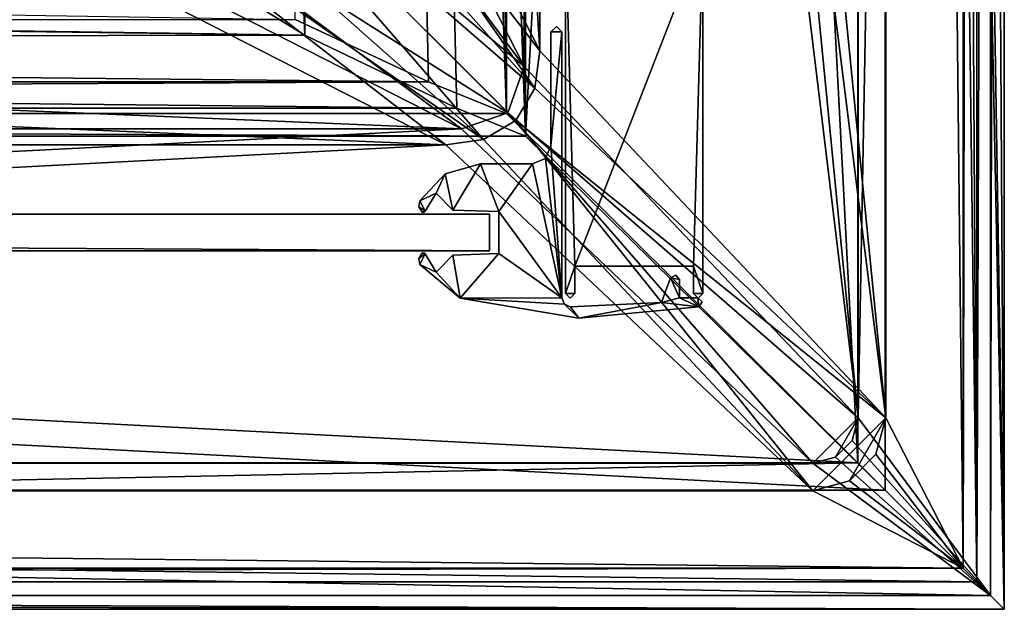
# Model space of a CAD drawing. Header units: metres. Extents: x 0 to 808, y -804 to 0.
# Tile 73 of 126: x 696 to 804, y -804 to -740. Entities that reach past the tile are written whole.
import ezdxf

# ---------------------------------------------------------------- set-up
doc = ezdxf.new("R2010")
doc.units = ezdxf.units.M

msp = doc.modelspace()

# ---------------------------------------------------------------- linework, layer by layer
at = {"layer": 'top01'}
for points in [[(54.761501, -764.853027, 164.559738), (54.761501, -760.853027, 164.559738), (747.761475, -764.853027, 164.559738)], [(54.761501, -760.853027, 164.559738), (747.761475, -760.853027, 164.559738), (747.761475, -764.853027, 164.559738)], [(747.761475, -760.853027, 2061.559814), (54.761501, -760.853027, 2061.559814), (747.761475, -764.853027, 2061.559814)], [(54.761501, -760.853027, 2061.559814), (54.761501, -764.853027, 2061.559814), (747.761475, -764.853027, 2061.559814)], [(747.761475, -760.853027, 2061.559814), (747.761475, -760.853027, 164.559738), (54.761501, -760.853027, 2061.559814)], [(747.761475, -760.853027, 164.559738), (54.761501, -760.853027, 164.559738), (54.761501, -760.853027, 2061.559814)], [(747.761475, -760.853027, 164.559738), (747.761475, -760.853027, 2061.559814), (747.761475, -764.853027, 164.559738)], [(747.761475, -760.853027, 2061.559814), (747.761475, -764.853027, 2061.559814), (747.761475, -764.853027, 164.559738)], [(54.761501, -764.853027, 2061.559814), (54.761501, -764.853027, 164.559738), (747.761475, -764.853027, 2061.559814)], [(54.761501, -764.853027, 164.559738), (747.761475, -764.853027, 164.559738), (747.761475, -764.853027, 2061.559814)]]:
    msp.add_3dface(points, dxfattribs=at)
at = {"layer": 'top0123'}
for points in [[(754.461487, -740.90564, 163.059692), (755.061401, -740.308044, 163.059738), (755.661499, -740.90564, 163.059692)], [(754.461487, -740.90564, 2063.059814), (755.061401, -740.308044, 2063.059814), (754.461487, -740.90564, 163.059692)], [(755.061401, -740.308044, 2063.059814), (755.061401, -740.308044, 163.059738), (754.461487, -740.90564, 163.059692)], [(755.661499, -740.90564, 2063.059814), (755.061401, -740.308044, 2063.059814), (754.461487, -740.90564, 2063.059814)], [(755.061401, -740.308044, 2063.059814), (755.661499, -740.90564, 2063.059814), (755.061401, -740.308044, 163.059738)], [(755.661499, -740.90564, 2063.059814), (755.661499, -740.90564, 163.059692), (755.061401, -740.308044, 163.059738)], [(754.461487, -740.90564, 163.059692), (755.661499, -740.90564, 163.059692), (754.461487, -753.353027, 163.059692)], [(755.661499, -740.90564, 163.059692), (755.661499, -769.976013, 163.059692), (754.461487, -753.353027, 163.059692)], [(754.461487, -753.353027, 2063.059814), (754.461487, -740.90564, 2063.059814), (754.461487, -753.353027, 163.059692)], [(754.461487, -740.90564, 2063.059814), (754.461487, -740.90564, 163.059692), (754.461487, -753.353027, 163.059692)], [(755.661499, -769.976013, 2063.059814), (755.661499, -740.90564, 2063.059814), (754.461487, -753.353027, 2063.059814)], [(754.461487, -753.353027, 2063.059814), (755.661499, -740.90564, 2063.059814), (754.461487, -740.90564, 2063.059814)], [(755.661499, -740.90564, 163.059692), (755.661499, -740.90564, 2063.059814), (755.661499, -769.976013, 163.059692)], [(755.661499, -740.90564, 2063.059814), (755.661499, -769.976013, 2063.059814), (755.661499, -769.976013, 163.059692)], [(754.461487, -753.353027, 163.059692), (755.661499, -769.976013, 163.059692), (753.873474, -754.764954, 163.059692)], [(753.873474, -754.764954, 2063.059814), (754.461487, -753.353027, 2063.059814), (753.873474, -754.764954, 163.059692)], [(754.461487, -753.353027, 2063.059814), (754.461487, -753.353027, 163.059692), (753.873474, -754.764954, 163.059692)], [(753.873474, -754.764954, 2063.059814), (755.661499, -769.976013, 2063.059814), (754.461487, -753.353027, 2063.059814)], [(742.895325, -756.436951, 163.059692), (746.771973, -755.353027, 163.059692), (743.756714, -760.385132, 163.059692)], [(742.895325, -756.436951, 2063.059814), (746.771973, -755.353027, 2063.059814), (742.895325, -756.436951, 163.059692)], [(746.771973, -755.353027, 2063.059814), (746.771973, -755.353027, 163.059692), (742.895325, -756.436951, 163.059692)], [(746.771973, -755.353027, 2063.059814), (742.895325, -756.436951, 2063.059814), (743.756714, -760.385132, 2063.059814)], [(743.756714, -760.385132, 163.059692), (746.771973, -755.353027, 163.059692), (748.761475, -760.559875, 163.059692)], [(746.771973, -755.353027, 2063.059814), (743.756714, -760.385132, 2063.059814), (748.761475, -760.559875, 2063.059814)], [(746.771973, -755.353027, 163.059692), (752.461487, -755.353027, 163.059692), (748.761475, -760.559875, 163.059692)], [(746.771973, -755.353027, 163.059692), (746.771973, -755.353027, 2063.059814), (752.461487, -755.353027, 163.059692)], [(746.771973, -755.353027, 2063.059814), (752.461487, -755.353027, 2063.059814), (752.461487, -755.353027, 163.059692)], [(752.461487, -755.353027, 2063.059814), (746.771973, -755.353027, 2063.059814), (748.761475, -760.559875, 2063.059814)], [(748.761475, -760.559875, 163.059692), (752.461487, -755.353027, 163.059692), (755.661499, -769.976013, 163.059692)], [(752.461487, -755.353027, 2063.059814), (748.761475, -760.559875, 2063.059814), (755.661499, -769.976013, 2063.059814)], [(755.661499, -769.976013, 163.059692), (752.461487, -755.353027, 163.059692), (753.873474, -754.764954, 163.059692)], [(752.461487, -755.353027, 2063.059814), (753.873474, -754.764954, 2063.059814), (752.461487, -755.353027, 163.059692)], [(753.873474, -754.764954, 2063.059814), (753.873474, -754.764954, 163.059692), (752.461487, -755.353027, 163.059692)], [(753.873474, -754.764954, 2063.059814), (752.461487, -755.353027, 2063.059814), (755.661499, -769.976013, 2063.059814)], [(740.13269, -759.364441, 163.059692), (742.895325, -756.436951, 163.059692), (741.9104, -758.538757, 163.059753)], [(740.13269, -759.364441, 2063.059814), (742.895325, -756.436951, 2063.059814), (740.13269, -759.364441, 163.059692)], [(742.895325, -756.436951, 2063.059814), (742.895325, -756.436951, 163.059692), (740.13269, -759.364441, 163.059692)], [(742.895325, -756.436951, 2063.059814), (740.13269, -759.364441, 2063.059814), (741.9104, -758.538757, 2063.059814)], [(741.9104, -758.538757, 163.059753), (742.895325, -756.436951, 163.059692), (743.756714, -760.385132, 163.059692)], [(742.895325, -756.436951, 2063.059814), (741.9104, -758.538757, 2063.059814), (743.756714, -760.385132, 2063.059814)], [(740.703308, -760.524658, 163.059692), (740.13269, -759.364441, 163.059692), (741.9104, -758.538757, 163.059753)], [(740.13269, -759.364441, 2063.059814), (740.703308, -760.524658, 2063.059814), (741.9104, -758.538757, 2063.059814)], [(741.9104, -758.538757, 2063.059814), (740.703308, -760.524658, 2063.059814), (741.9104, -758.538757, 163.059753)], [(740.703308, -760.524658, 2063.059814), (740.703308, -760.524658, 163.059692), (741.9104, -758.538757, 163.059753)], [(743.756714, -760.385132, 163.059692), (743.756714, -760.385132, 2063.059814), (741.9104, -758.538757, 163.059753)], [(743.756714, -760.385132, 2063.059814), (741.9104, -758.538757, 2063.059814), (741.9104, -758.538757, 163.059753)], [(740.039978, -760.032776, 163.059692), (740.13269, -759.364441, 163.059692), (740.703308, -760.524658, 163.059692)], [(740.039978, -760.032776, 2063.059814), (740.13269, -759.364441, 2063.059814), (740.039978, -760.032776, 163.059692)], [(740.13269, -759.364441, 2063.059814), (740.13269, -759.364441, 163.059692), (740.039978, -760.032776, 163.059692)], [(740.13269, -759.364441, 2063.059814), (740.039978, -760.032776, 2063.059814), (740.703308, -760.524658, 2063.059814)], [(740.391235, -760.608887, 163.059692), (740.039978, -760.032776, 163.059692), (740.703308, -760.524658, 163.059692)], [(740.391235, -760.608887, 2063.059814), (740.039978, -760.032776, 2063.059814), (740.391235, -760.608887, 163.059692)], [(740.039978, -760.032776, 2063.059814), (740.039978, -760.032776, 163.059692), (740.391235, -760.608887, 163.059692)], [(740.039978, -760.032776, 2063.059814), (740.391235, -760.608887, 2063.059814), (740.703308, -760.524658, 2063.059814)], [(740.703308, -760.524658, 163.059692), (740.568604, -760.645508, 163.059692), (740.391235, -760.608887, 163.059692)], [(740.703308, -760.524658, 2063.059814), (740.391235, -760.608887, 2063.059814), (740.568604, -760.645508, 2063.059814)], [(740.568604, -760.645508, 2063.059814), (740.391235, -760.608887, 2063.059814), (740.568604, -760.645508, 163.059692)], [(740.391235, -760.608887, 2063.059814), (740.391235, -760.608887, 163.059692), (740.568604, -760.645508, 163.059692)], [(740.703308, -760.524658, 2063.059814), (740.568604, -760.645508, 2063.059814), (740.703308, -760.524658, 163.059692)], [(740.568604, -760.645508, 2063.059814), (740.568604, -760.645508, 163.059692), (740.703308, -760.524658, 163.059692)], [(748.761475, -760.559875, 163.059692), (748.761475, -760.559875, 2063.059814), (743.756714, -760.385132, 163.059692)], [(748.761475, -760.559875, 2063.059814), (743.756714, -760.385132, 2063.059814), (743.756714, -760.385132, 163.059692)], [(755.661499, -769.976013, 163.059692), (748.761475, -765.146179, 163.059692), (748.761475, -760.559875, 163.059692)], [(748.761475, -765.146179, 2063.059814), (748.761475, -760.559875, 2063.059814), (748.761475, -765.146179, 163.059692)], [(748.761475, -760.559875, 2063.059814), (748.761475, -760.559875, 163.059692), (748.761475, -765.146179, 163.059692)], [(755.661499, -769.976013, 2063.059814), (748.761475, -760.559875, 2063.059814), (748.761475, -765.146179, 2063.059814)], [(740.039978, -765.673218, 163.059692), (740.391235, -765.097168, 163.059692), (740.703308, -765.181396, 163.059692)], [(740.039978, -765.673218, 2063.059814), (740.391235, -765.097168, 2063.059814), (740.039978, -765.673218, 163.059692)], [(740.391235, -765.097168, 2063.059814), (740.391235, -765.097168, 163.059692), (740.039978, -765.673218, 163.059692)], [(740.703308, -765.181396, 2063.059814), (740.391235, -765.097168, 2063.059814), (740.039978, -765.673218, 2063.059814)], [(740.039978, -765.673218, 163.059692), (740.703308, -765.181396, 163.059692), (740.13269, -766.341553, 163.059692)], [(740.13269, -766.341553, 2063.059814), (740.703308, -765.181396, 2063.059814), (740.039978, -765.673218, 2063.059814)], [(740.703308, -765.181396, 163.059692), (741.9104, -767.167297, 163.059692), (740.13269, -766.341553, 163.059692)], [(741.9104, -767.167297, 2063.059814), (740.703308, -765.181396, 2063.059814), (740.13269, -766.341553, 2063.059814)], [(740.391235, -765.097168, 163.059692), (740.568604, -765.060425, 163.059692), (740.703308, -765.181396, 163.059692)], [(740.391235, -765.097168, 2063.059814), (740.568604, -765.060425, 2063.059814), (740.391235, -765.097168, 163.059692)], [(740.568604, -765.060425, 2063.059814), (740.568604, -765.060425, 163.059692), (740.391235, -765.097168, 163.059692)], [(740.703308, -765.181396, 2063.059814), (740.568604, -765.060425, 2063.059814), (740.391235, -765.097168, 2063.059814)], [(740.568604, -765.060425, 2063.059814), (740.703308, -765.181396, 2063.059814), (740.568604, -765.060425, 163.059692)], [(740.703308, -765.181396, 2063.059814), (740.703308, -765.181396, 163.059692), (740.568604, -765.060425, 163.059692)], [(740.703308, -765.181396, 2063.059814), (741.9104, -767.167297, 2063.059814), (740.703308, -765.181396, 163.059692)], [(741.9104, -767.167297, 2063.059814), (741.9104, -767.167297, 163.059692), (740.703308, -765.181396, 163.059692)], [(741.9104, -767.167297, 163.059692), (743.756714, -765.320923, 163.059692), (744.555969, -770.018188, 163.059692)], [(741.9104, -767.167297, 163.059692), (741.9104, -767.167297, 2063.059814), (743.756714, -765.320923, 163.059692)], [(741.9104, -767.167297, 2063.059814), (743.756714, -765.320923, 2063.059814), (743.756714, -765.320923, 163.059692)], [(744.555969, -770.018188, 2063.059814), (743.756714, -765.320923, 2063.059814), (741.9104, -767.167297, 2063.059814)], [(744.555969, -770.018188, 163.059692), (743.756714, -765.320923, 163.059692), (748.761475, -765.146179, 163.059692)], [(743.756714, -765.320923, 163.059692), (743.756714, -765.320923, 2063.059814), (748.761475, -765.146179, 163.059692)], [(743.756714, -765.320923, 2063.059814), (748.761475, -765.146179, 2063.059814), (748.761475, -765.146179, 163.059692)], [(748.761475, -765.146179, 2063.059814), (743.756714, -765.320923, 2063.059814), (744.555969, -770.018188, 2063.059814)], [(744.555969, -770.018188, 163.059692), (748.761475, -765.146179, 163.059692), (755.661499, -769.976013, 163.059692)], [(755.661499, -769.976013, 2063.059814), (748.761475, -765.146179, 2063.059814), (744.555969, -770.018188, 2063.059814)], [(740.13269, -766.341553, 2063.059814), (740.039978, -765.673218, 2063.059814), (740.13269, -766.341553, 163.059692)], [(740.039978, -765.673218, 2063.059814), (740.039978, -765.673218, 163.059692), (740.13269, -766.341553, 163.059692)], [(740.13269, -766.341553, 163.059692), (741.9104, -767.167297, 163.059692), (744.555969, -770.018188, 163.059692)], [(744.555969, -770.018188, 2063.059814), (740.13269, -766.341553, 2063.059814), (744.555969, -770.018188, 163.059692)], [(740.13269, -766.341553, 2063.059814), (740.13269, -766.341553, 163.059692), (744.555969, -770.018188, 163.059692)], [(744.555969, -770.018188, 2063.059814), (741.9104, -767.167297, 2063.059814), (740.13269, -766.341553, 2063.059814)], [(767.548096, -767.811523, 163.059692), (768.104553, -767.491394, 163.059692), (768.517944, -767.982483, 163.059692)], [(767.548096, -767.811523, 2063.059814), (768.104553, -767.491394, 2063.059814), (767.548096, -767.811523, 163.059692)], [(768.104553, -767.491394, 2063.059814), (768.104553, -767.491394, 163.059692), (767.548096, -767.811523, 163.059692)], [(767.548096, -767.811523, 2063.059814), (768.517944, -767.982483, 2063.059814), (768.104553, -767.491394, 2063.059814)], [(768.104553, -767.491394, 2063.059814), (768.517944, -767.982483, 2063.059814), (768.104553, -767.491394, 163.059692)], [(768.517944, -767.982483, 2063.059814), (768.517944, -767.982483, 163.059692), (768.104553, -767.491394, 163.059692)], [(766.565674, -770.510925, 163.059692), (767.548096, -767.811523, 163.059692), (768.517944, -769.982483, 163.059692)], [(766.565674, -770.510925, 163.059692), (766.565674, -770.510925, 2063.059814), (767.548096, -767.811523, 163.059692)], [(766.565674, -770.510925, 2063.059814), (767.548096, -767.811523, 2063.059814), (767.548096, -767.811523, 163.059692)], [(766.565674, -770.510925, 2063.059814), (768.517944, -769.982483, 2063.059814), (767.548096, -767.811523, 2063.059814)], [(768.517944, -769.982483, 163.059692), (767.548096, -767.811523, 163.059692), (768.517944, -767.982483, 163.059692)], [(768.517944, -769.982483, 2063.059814), (768.517944, -767.982483, 2063.059814), (767.548096, -767.811523, 2063.059814)], [(768.517944, -767.982483, 163.059692), (768.517944, -767.982483, 2063.059814), (768.517944, -769.982483, 163.059692)], [(768.517944, -767.982483, 2063.059814), (768.517944, -769.982483, 2063.059814), (768.517944, -769.982483, 163.059692)], [(755.936096, -770.661987, 163.059692), (744.555969, -770.018188, 163.059692), (755.661499, -769.976013, 163.059692)], [(755.661499, -769.976013, 2063.059814), (744.555969, -770.018188, 2063.059814), (755.936096, -770.661987, 2063.059814)], [(757.53418, -772.216858, 163.059692), (744.555969, -770.018188, 163.059692), (755.936096, -770.661987, 163.059692)], [(757.53418, -772.216858, 2063.059814), (744.555969, -770.018188, 2063.059814), (757.53418, -772.216858, 163.059692)], [(744.555969, -770.018188, 2063.059814), (744.555969, -770.018188, 163.059692), (757.53418, -772.216858, 163.059692)], [(744.555969, -770.018188, 2063.059814), (757.53418, -772.216858, 2063.059814), (755.936096, -770.661987, 2063.059814)], [(755.661499, -769.976013, 2063.059814), (755.936096, -770.661987, 2063.059814), (755.661499, -769.976013, 163.059692)], [(755.936096, -770.661987, 2063.059814), (755.936096, -770.661987, 163.059692), (755.661499, -769.976013, 163.059692)], [(756.605652, -770.974426, 163.059692), (757.53418, -772.216858, 163.059692), (755.936096, -770.661987, 163.059692)], [(755.936096, -770.661987, 2063.059814), (756.605652, -770.974426, 2063.059814), (755.936096, -770.661987, 163.059692)], [(756.605652, -770.974426, 2063.059814), (756.605652, -770.974426, 163.059692), (755.936096, -770.661987, 163.059692)], [(755.936096, -770.661987, 2063.059814), (757.53418, -772.216858, 2063.059814), (756.605652, -770.974426, 2063.059814)], [(756.605652, -770.974426, 163.059692), (766.565674, -770.510925, 163.059692), (757.53418, -772.216858, 163.059692)], [(756.605652, -770.974426, 2063.059814), (766.565674, -770.510925, 2063.059814), (756.605652, -770.974426, 163.059692)], [(766.565674, -770.510925, 2063.059814), (766.565674, -770.510925, 163.059692), (756.605652, -770.974426, 163.059692)], [(757.53418, -772.216858, 2063.059814), (766.565674, -770.510925, 2063.059814), (756.605652, -770.974426, 2063.059814)], [(766.565674, -770.510925, 163.059692), (770.636658, -770.9552, 163.059692), (757.53418, -772.216858, 163.059692)], [(757.53418, -772.216858, 2063.059814), (770.636658, -770.9552, 2063.059814), (766.565674, -770.510925, 2063.059814)], [(770.636658, -770.9552, 163.059692), (766.565674, -770.510925, 163.059692), (768.517944, -769.982483, 163.059692)], [(770.636658, -770.9552, 2063.059814), (768.517944, -769.982483, 2063.059814), (766.565674, -770.510925, 2063.059814)], [(768.517944, -769.982483, 163.059692), (770.525208, -769.982483, 163.059692), (770.636658, -770.9552, 163.059692)], [(768.517944, -769.982483, 163.059692), (768.517944, -769.982483, 2063.059814), (770.525208, -769.982483, 163.059692)], [(768.517944, -769.982483, 2063.059814), (770.525208, -769.982483, 2063.059814), (770.525208, -769.982483, 163.059692)], [(770.525208, -769.982483, 2063.059814), (768.517944, -769.982483, 2063.059814), (770.636658, -770.9552, 2063.059814)], [(770.525208, -769.982483, 163.059692), (771.013245, -770.41925, 163.059692), (770.636658, -770.9552, 163.059692)], [(770.525208, -769.982483, 2063.059814), (771.013245, -770.41925, 2063.059814), (770.525208, -769.982483, 163.059692)], [(771.013245, -770.41925, 2063.059814), (771.013245, -770.41925, 163.059692), (770.525208, -769.982483, 163.059692)], [(771.013245, -770.41925, 2063.059814), (770.525208, -769.982483, 2063.059814), (770.636658, -770.9552, 2063.059814)], [(771.013245, -770.41925, 2063.059814), (770.636658, -770.9552, 2063.059814), (771.013245, -770.41925, 163.059692)], [(770.636658, -770.9552, 2063.059814), (770.636658, -770.9552, 163.059692), (771.013245, -770.41925, 163.059692)], [(770.636658, -770.9552, 2063.059814), (757.53418, -772.216858, 2063.059814), (770.636658, -770.9552, 163.059692)], [(757.53418, -772.216858, 2063.059814), (757.53418, -772.216858, 163.059692), (770.636658, -770.9552, 163.059692)]]:
    msp.add_3dface(points, dxfattribs=at)
at = {"layer": 'top012345'}
for points in [[(771.065674, -730.510925, 2063.059814), (756.059204, -729.548096, 2063.059814), (757.065674, -766.510925, 2063.059814)], [(756.059204, -729.548096, 2063.059814), (756.06604, -769.522339, 2063.059814), (757.065674, -766.510925, 2063.059814)], [(756.06604, -769.522339, 164.346115), (756.06604, -769.522339, 2063.059814), (756.059204, -729.548096, 164.346115)], [(756.06604, -769.522339, 2063.059814), (756.059204, -729.548096, 2063.059814), (756.059204, -729.548096, 164.346115)], [(771.065674, -730.510925, 164.346115), (757.065674, -766.510925, 164.346115), (756.059204, -729.548096, 164.346115)], [(757.065674, -766.510925, 164.346115), (756.06604, -769.522339, 164.346115), (756.059204, -729.548096, 164.346115)], [(757.065674, -766.510925, 2063.059814), (770.065674, -766.510925, 2063.059814), (771.065674, -730.510925, 2063.059814)], [(770.065674, -766.510925, 164.346115), (757.065674, -766.510925, 164.346115), (771.065674, -730.510925, 164.346115)], [(770.065674, -766.510925, 2063.059814), (771.065674, -769.504639, 2063.059814), (771.065674, -730.510925, 2063.059814)], [(771.065674, -769.504639, 164.346115), (770.065674, -766.510925, 164.346115), (771.065674, -730.510925, 164.346115)], [(771.065674, -769.504639, 2063.059814), (771.065674, -769.504639, 164.346115), (771.065674, -730.510925, 2063.059814)], [(771.065674, -769.504639, 164.346115), (771.065674, -730.510925, 164.346115), (771.065674, -730.510925, 2063.059814)], [(757.065674, -766.510925, 2063.059814), (756.06604, -769.522339, 2063.059814), (757.065674, -769.504639, 2063.059814)], [(757.065674, -766.510925, 164.346115), (757.065674, -769.504639, 164.346115), (756.06604, -769.522339, 164.346115)], [(770.065674, -766.510925, 2063.059814), (757.065674, -766.510925, 2063.059814), (770.065674, -766.510925, 164.346115)], [(757.065674, -766.510925, 2063.059814), (757.065674, -766.510925, 164.346115), (770.065674, -766.510925, 164.346115)], [(757.065674, -769.504639, 2063.059814), (757.065674, -769.504639, 164.346115), (757.065674, -766.510925, 2063.059814)], [(757.065674, -769.504639, 164.346115), (757.065674, -766.510925, 164.346115), (757.065674, -766.510925, 2063.059814)], [(770.065674, -766.510925, 2063.059814), (770.065674, -769.516235, 2063.059814), (771.065674, -769.504639, 2063.059814)], [(770.065674, -766.510925, 164.346115), (770.065674, -769.516235, 164.346115), (770.065674, -766.510925, 2063.059814)], [(770.065674, -769.516235, 164.346115), (770.065674, -769.516235, 2063.059814), (770.065674, -766.510925, 2063.059814)], [(770.065674, -769.516235, 164.346115), (770.065674, -766.510925, 164.346115), (771.065674, -769.504639, 164.346115)], [(756.06604, -769.522339, 2063.059814), (756.571899, -770.008667, 2063.059814), (757.065674, -769.504639, 2063.059814)], [(757.065674, -769.504639, 164.346115), (756.571899, -770.008667, 164.346115), (756.06604, -769.522339, 164.346115)], [(756.571899, -770.008667, 2063.059814), (756.06604, -769.522339, 2063.059814), (756.571899, -770.008667, 164.346115)], [(756.06604, -769.522339, 2063.059814), (756.06604, -769.522339, 164.346115), (756.571899, -770.008667, 164.346115)], [(757.065674, -769.504639, 2063.059814), (756.571899, -770.008667, 2063.059814), (757.065674, -769.504639, 164.346115)], [(756.571899, -770.008667, 2063.059814), (756.571899, -770.008667, 164.346115), (757.065674, -769.504639, 164.346115)], [(770.065674, -769.516235, 2063.059814), (770.569641, -770.008728, 2063.059814), (771.065674, -769.504639, 2063.059814)], [(770.569641, -770.008728, 164.346115), (770.065674, -769.516235, 164.346115), (771.065674, -769.504639, 164.346115)], [(770.065674, -769.516235, 164.346115), (770.569641, -770.008728, 164.346115), (770.065674, -769.516235, 2063.059814)], [(770.569641, -770.008728, 164.346115), (770.569641, -770.008728, 2063.059814), (770.065674, -769.516235, 2063.059814)], [(770.569641, -770.008728, 164.346115), (771.065674, -769.504639, 164.346115), (770.569641, -770.008728, 2063.059814)], [(771.065674, -769.504639, 164.346115), (771.065674, -769.504639, 2063.059814), (770.569641, -770.008728, 2063.059814)]]:
    msp.add_3dface(points, dxfattribs=at)
at = {"layer": 'top0123458'}
for points in [[(788.070801, -20.921553, 175), (788.070801, -783.110718, 175), (802.504944, -1.527202, 175)], [(802.504944, -1.527202, 175), (788.070801, -783.110718, 175), (802.504944, -802.505432, 175)], [(802.897644, -187.016327, 130), (802.504944, -1.527202, 175), (802.504944, -802.505432, 175)], [(799.531006, -799.531494, 172), (791.070801, -20.921553, 172), (799.531006, -4.501135, 172)], [(799.531006, -4.501135, 172), (799.897583, -187.016327, 130), (799.531006, -799.531494, 172)], [(788.070801, -783.110718, 163.059708), (788.070801, -20.921553, 163.059708), (750.742554, -402.016144, 163.059708)], [(791.070801, -783.110718, 160.059708), (753.259888, -402.016144, 160.059708), (791.070801, -20.921553, 160.059708)], [(788.070801, -783.110718, 175), (788.070801, -20.921553, 175), (788.070801, -783.110718, 163.059708)], [(788.070801, -20.921553, 175), (788.070801, -20.921553, 163.059708), (788.070801, -783.110718, 163.059708)], [(791.070801, -783.110718, 172), (791.070801, -20.921553, 172), (799.531006, -799.531494, 172)], [(791.070801, -783.110718, 160.059708), (791.070801, -20.921553, 160.059708), (791.070801, -783.110718, 172)], [(791.070801, -20.921553, 160.059708), (791.070801, -20.921553, 172), (791.070801, -783.110718, 172)], [(799.897583, -187.016327, 130), (799.897583, -617.016296, 130), (799.531006, -799.531494, 172)], [(802.897644, -617.016296, 130), (802.897644, -187.016327, 130), (802.504944, -802.505432, 175)], [(751.527832, -481.548889, 163.059708), (788.070801, -783.110718, 163.059708), (750.742554, -402.016144, 163.059708)], [(753.259888, -481.548889, 160.059708), (753.259888, -402.016144, 160.059708), (791.070801, -783.110718, 160.059708)], [(735.750671, -481.548889, 135.73291), (719.43042, -681.794006, 107.465355), (751.527832, -744.686584, 163.059708)], [(753.259888, -742.989685, 160.059708), (721.144897, -680.062683, 104.434975), (737.202393, -481.548889, 132.24733)], [(751.527832, -481.548889, 163.059708), (735.750671, -481.548889, 135.73291), (751.527832, -744.686584, 163.059708)], [(753.259888, -481.548889, 160.059708), (753.259888, -742.989685, 160.059708), (737.202393, -481.548889, 132.24733)], [(788.070801, -783.110718, 163.059708), (751.527832, -481.548889, 163.059708), (751.527832, -744.686584, 163.059708)], [(753.259888, -742.989685, 160.059708), (753.259888, -481.548889, 160.059708), (791.070801, -783.110718, 160.059708)], [(799.531006, -799.531494, 172), (799.897583, -617.016296, 130), (801.032043, -801.032532)], [(799.897583, -617.016296, 130), (801.032043, -617.016296), (801.032043, -801.032532)], [(801.032043, -801.032532), (801.032043, -617.016296), (804.032166, -804.032654)], [(804.032166, -804.032654), (801.032043, -617.016296), (804.032166, -617.016296)], [(802.897644, -617.016296, 130), (802.504944, -802.505432, 175), (804.032166, -804.032654)], [(804.032166, -617.016296), (802.897644, -617.016296, 130), (804.032166, -804.032654)], [(721.144897, -680.062683, 104.434975), (753.259888, -742.989685, 160.059708), (718.446899, -697.861633, 104.482063)], [(719.43042, -681.794006, 107.465355), (716.962402, -698.049805, 107.508438), (751.527832, -744.686584, 163.059708)], [(716.962402, -698.049805, 107.508438), (709.843262, -709.844727, 107.632698), (751.527832, -744.686584, 163.059708)], [(718.446899, -697.861633, 104.482063), (752.694397, -747.079041, 160.059708), (715.285767, -704.713806, 104.537247)], [(753.259888, -742.989685, 160.059708), (752.694397, -747.079041, 160.059708), (718.446899, -697.861633, 104.482063)], [(752.694397, -747.079041, 160.059708), (710.69989, -710.700867, 104.617294), (715.285767, -704.713806, 104.537247)], [(709.843262, -709.844727, 107.632698), (698.337219, -717.163208, 107.833542), (749.748352, -749.748779, 163.059708)], [(751.527832, -744.686584, 163.059708), (709.843262, -709.844727, 107.632698), (749.748352, -749.748779, 163.059708)], [(710.69989, -710.700867, 104.617294), (747.078125, -752.694885, 160.059708), (704.933777, -715.358765, 104.717941)], [(752.694397, -747.079041, 160.059708), (750.615662, -750.616333, 160.059708), (710.69989, -710.700867, 104.617294)], [(750.615662, -750.616333, 160.059708), (747.078125, -752.694885, 160.059708), (710.69989, -710.700867, 104.617294)], [(747.078125, -752.694885, 160.059708), (698.277283, -718.627502, 104.834129), (704.933777, -715.358765, 104.717941)], [(698.337219, -717.163208, 107.833542), (682.522278, -719.802856, 108.109589), (744.686096, -751.52832, 163.059708)], [(749.748352, -749.748779, 163.059708), (698.337219, -717.163208, 107.833542), (744.686096, -751.52832, 163.059708)], [(742.989197, -753.260376, 160.059708), (680.857727, -721.551392, 105.138191), (698.277283, -718.627502, 104.834129)], [(747.078125, -752.694885, 160.059708), (742.989197, -753.260376, 160.059708), (698.277283, -718.627502, 104.834129)], [(682.522278, -719.802856, 108.109589), (118.575203, -725.486145, 117.953323), (744.686096, -751.52832, 163.059708)], [(120.582596, -727.197693, 114.917824), (680.857727, -721.551392, 105.138191), (742.989197, -753.260376, 160.059708)], [(118.575203, -725.486145, 117.953323), (59.607479, -751.52832, 163.059708), (744.686096, -751.52832, 163.059708)], [(61.568432, -753.260376, 160.059708), (120.582596, -727.197693, 114.917824), (742.989197, -753.260376, 160.059708)], [(752.694397, -747.079041, 160.059708), (753.259888, -742.989685, 160.059708), (791.070801, -783.110718, 160.059708)], [(749.748352, -749.748779, 163.059708), (788.070801, -783.110718, 163.059708), (751.527832, -744.686584, 163.059708)], [(750.615662, -750.616333, 160.059708), (752.694397, -747.079041, 160.059708), (791.070801, -783.110718, 160.059708)], [(744.686096, -751.52832, 163.059708), (783.110596, -788.071289, 163.059708), (749.748352, -749.748779, 163.059708)], [(783.110596, -788.071289, 163.059708), (788.070801, -783.110718, 163.059708), (749.748352, -749.748779, 163.059708)], [(783.110596, -791.071289, 160.059708), (747.078125, -752.694885, 160.059708), (750.615662, -750.616333, 160.059708)], [(791.070801, -783.110718, 160.059708), (783.110596, -791.071289, 160.059708), (750.615662, -750.616333, 160.059708)], [(59.607479, -751.52832, 163.059708), (20.921553, -788.070923, 163.059708), (744.686096, -751.52832, 163.059708)], [(20.921553, -788.070923, 163.059708), (783.110596, -788.071289, 163.059708), (744.686096, -751.52832, 163.059708)], [(783.110596, -791.071289, 160.059708), (20.921553, -791.071289, 160.059708), (742.989197, -753.260376, 160.059708)], [(742.989197, -753.260376, 160.059708), (20.921553, -791.071289, 160.059708), (61.568432, -753.260376, 160.059708)], [(747.078125, -752.694885, 160.059708), (783.110596, -791.071289, 160.059708), (742.989197, -753.260376, 160.059708)], [(783.110596, -788.071289, 163.059708), (785.590698, -787.406372, 163.059708), (788.070801, -783.110718, 163.059708)], [(787.090698, -790.004456, 160.059708), (783.110596, -791.071289, 160.059708), (791.070801, -783.110718, 160.059708)], [(785.590698, -787.406372, 163.059708), (787.40625, -785.59082, 163.059708), (788.070801, -783.110718, 163.059708)], [(790.004333, -787.09082, 160.059708), (787.090698, -790.004456, 160.059708), (791.070801, -783.110718, 160.059708)], [(788.070801, -783.110718, 175), (787.40625, -785.59082, 175), (802.504944, -802.505432, 175)], [(788.070801, -783.110718, 175), (788.070801, -783.110718, 163.059708), (787.40625, -785.59082, 175)], [(788.070801, -783.110718, 163.059708), (787.40625, -785.59082, 163.059708), (787.40625, -785.59082, 175)], [(790.004333, -787.09082, 172), (791.070801, -783.110718, 172), (799.531006, -799.531494, 172)], [(791.070801, -783.110718, 160.059708), (791.070801, -783.110718, 172), (790.004333, -787.09082, 160.059708)], [(791.070801, -783.110718, 172), (790.004333, -787.09082, 172), (790.004333, -787.09082, 160.059708)], [(802.504944, -802.505432, 175), (787.40625, -785.59082, 175), (785.590698, -787.406372, 175)], [(785.590698, -787.406372, 163.059708), (785.590698, -787.406372, 175), (787.40625, -785.59082, 175)], [(787.40625, -785.59082, 175), (787.40625, -785.59082, 163.059708), (785.590698, -787.406372, 163.059708)], [(785.590698, -787.406372, 175), (783.110596, -788.071289, 175), (802.504944, -802.505432, 175)], [(783.110596, -788.071289, 163.059708), (783.110596, -788.071289, 175), (785.590698, -787.406372, 163.059708)], [(783.110596, -788.071289, 175), (785.590698, -787.406372, 175), (785.590698, -787.406372, 163.059708)], [(787.090698, -790.004456, 172), (790.004333, -787.09082, 172), (799.531006, -799.531494, 172)], [(787.090698, -790.004456, 160.059708), (790.004333, -787.09082, 160.059708), (787.090698, -790.004456, 172)], [(790.004333, -787.09082, 160.059708), (790.004333, -787.09082, 172), (787.090698, -790.004456, 172)], [(802.504944, -802.505432, 175), (20.921553, -788.070923, 175), (1.527202, -802.505432, 175)], [(783.110596, -788.071289, 175), (20.921553, -788.070923, 175), (802.504944, -802.505432, 175)], [(783.110596, -788.071289, 175), (783.110596, -788.071289, 163.059708), (20.921553, -788.070923, 175)], [(783.110596, -788.071289, 163.059708), (20.921553, -788.070923, 163.059708), (20.921553, -788.070923, 175)], [(799.531006, -799.531494, 172), (783.110596, -791.071289, 172), (787.090698, -790.004456, 172)], [(783.110596, -791.071289, 160.059708), (787.090698, -790.004456, 160.059708), (783.110596, -791.071289, 172)], [(787.090698, -790.004456, 160.059708), (787.090698, -790.004456, 172), (783.110596, -791.071289, 172)], [(4.501135, -799.531494, 172), (20.921553, -791.071289, 172), (799.531006, -799.531494, 172)], [(20.921553, -791.071289, 172), (783.110596, -791.071289, 172), (799.531006, -799.531494, 172)], [(20.921553, -791.071289, 172), (20.921553, -791.071289, 160.059708), (783.110596, -791.071289, 172)], [(20.921553, -791.071289, 160.059708), (783.110596, -791.071289, 160.059708), (783.110596, -791.071289, 172)], [(801.032043, -801.032532), (3.000114, -801.032532), (799.531006, -799.531494, 172)], [(3.000114, -801.032532), (4.501135, -799.531494, 172), (799.531006, -799.531494, 172)], [(3.000114, -801.032532), (804.032166, -804.032654), (0, -804.032654)], [(3.000114, -801.032532), (801.032043, -801.032532), (804.032166, -804.032654)], [(0, -804.032654), (804.032166, -804.032654), (1.527202, -802.505432, 175)], [(804.032166, -804.032654), (802.504944, -802.505432, 175), (1.527202, -802.505432, 175)]]:
    msp.add_3dface(points, dxfattribs=at)
at = {"layer": 'top0123459'}
for points in [[(804.016113, -804.016357, 2051), (788.016113, -16.016327, 2051), (804.016113, -0.016327, 2051)], [(801.016113, -3.016327, 2111.02002), (801.016113, -801.016357, 2111.02002), (804.016113, -0.016327, 2111.02002)], [(801.016113, -801.016357, 2111.02002), (804.016113, -804.016357, 2111.02002), (804.016113, -0.016327, 2111.02002)], [(804.016113, -804.016357, 2051), (804.016113, -0.016327, 2051), (804.016113, -804.016357, 2111.02002)], [(804.016113, -0.016327, 2051), (804.016113, -0.016327, 2111.02002), (804.016113, -804.016357, 2111.02002)], [(801.016113, -801.016357, 2053.855957), (801.016113, -3.016327, 2053.855957), (791.016113, -13.016327, 2053.855957)], [(801.016113, -3.016327, 2053.855957), (801.016113, -801.016357, 2053.855957), (801.016113, -3.016327, 2111.02002)], [(801.016113, -801.016357, 2053.855957), (801.016113, -801.016357, 2111.02002), (801.016113, -3.016327, 2111.02002)], [(751.684326, -51.714348, 2065.280029), (751.684326, -752.318298, 2065.280029), (791.016113, -13.016327, 2065.280029)], [(791.016113, -13.016327, 2065.280029), (751.684326, -752.318298, 2065.280029), (791.016113, -791.016357, 2065.280029)], [(801.016113, -801.016357, 2053.855957), (791.016113, -13.016327, 2053.855957), (791.016113, -791.016357, 2053.855957)], [(791.016113, -13.016327, 2065.280029), (791.016113, -791.016357, 2065.280029), (791.016113, -13.016327, 2053.855957)], [(791.016113, -791.016357, 2065.280029), (791.016113, -791.016357, 2053.855957), (791.016113, -13.016327, 2053.855957)], [(788.016113, -788.016357, 2063.023926), (749.625977, -54.185204, 2063.023926), (788.016113, -16.016327, 2063.023926)], [(788.016113, -788.016357, 2051), (788.016113, -16.016327, 2051), (804.016113, -804.016357, 2051)], [(788.016113, -788.016357, 2063.023926), (788.016113, -16.016327, 2063.023926), (788.016113, -788.016357, 2051)], [(788.016113, -16.016327, 2063.023926), (788.016113, -16.016327, 2051), (788.016113, -788.016357, 2051)], [(751.684326, -51.714348, 2065.280029), (744.18219, -54.775112, 2076.154541), (751.684326, -752.318298, 2065.280029)], [(744.18219, -54.775112, 2076.154541), (727.559265, -62.761993, 2097.011963), (751.684326, -752.318298, 2065.280029)], [(749.625977, -54.185204, 2063.023926), (749.625977, -749.847473, 2063.023926), (741.070984, -57.67289, 2075.415527)], [(749.625977, -749.847473, 2063.023926), (749.625977, -54.185204, 2063.023926), (788.016113, -788.016357, 2063.023926)], [(749.625977, -749.847473, 2063.023926), (726.523193, -64.483292, 2093.723389), (741.070984, -57.67289, 2075.415527)], [(727.559265, -62.761993, 2097.011963), (713.466736, -71.481468, 2112.022461), (727.559265, -741.270691, 2097.011963)], [(751.684326, -752.318298, 2065.280029), (727.559265, -62.761993, 2097.011963), (744.18219, -749.257568, 2076.154541)], [(727.559265, -62.761993, 2097.011963), (727.559265, -741.270691, 2097.011963), (744.18219, -749.257568, 2076.154541)], [(749.625977, -749.847473, 2063.023926), (741.070984, -746.359741, 2075.415527), (726.523193, -64.483292, 2093.723389)], [(741.070984, -746.359741, 2075.415527), (726.523193, -739.549377, 2093.723389), (726.523193, -64.483292, 2093.723389)], [(713.466736, -71.481468, 2112.022461), (698.934387, -82.023651, 2125.519043), (727.559265, -741.270691, 2097.011963)], [(727.559265, -741.270691, 2097.011963), (698.934387, -82.023651, 2125.519043), (713.466736, -732.551208, 2112.022461)], [(111.085014, -729.658325, 2111.02002), (726.523193, -739.549377, 2093.723389), (84.936157, -739.612183, 2093.589355)], [(105.854675, -733.223572, 2111.02002), (727.559265, -741.270691, 2097.011963), (108.399345, -732.077698, 2112.716309)], [(727.559265, -741.270691, 2097.011963), (713.466736, -732.551208, 2112.022461), (108.399345, -732.077698, 2112.716309)], [(105.854675, -733.223572, 2111.02002), (81.416359, -742.362793, 2094.729492), (727.559265, -741.270691, 2097.011963)], [(84.936157, -739.612183, 2093.589355), (741.070984, -746.359741, 2075.415527), (57.672646, -746.359741, 2075.415527)], [(726.523193, -739.549377, 2093.723389), (741.070984, -746.359741, 2075.415527), (84.936157, -739.612183, 2093.589355)], [(81.416359, -742.362793, 2094.729492), (744.18219, -749.257568, 2076.154541), (727.559265, -741.270691, 2097.011963)], [(54.774872, -749.257568, 2076.154541), (744.18219, -749.257568, 2076.154541), (81.416359, -742.362793, 2094.729492)], [(749.625977, -749.847473, 2063.023926), (54.184959, -749.847473, 2063.023926), (741.070984, -746.359741, 2075.415527)], [(54.184959, -749.847473, 2063.023926), (57.672646, -746.359741, 2075.415527), (741.070984, -746.359741, 2075.415527)], [(16.016085, -788.016357, 2063.023926), (54.184959, -749.847473, 2063.023926), (788.016113, -788.016357, 2063.023926)], [(54.774872, -749.257568, 2076.154541), (51.714104, -752.318298, 2065.280029), (751.684326, -752.318298, 2065.280029)], [(54.184959, -749.847473, 2063.023926), (749.625977, -749.847473, 2063.023926), (788.016113, -788.016357, 2063.023926)], [(744.18219, -749.257568, 2076.154541), (54.774872, -749.257568, 2076.154541), (751.684326, -752.318298, 2065.280029)], [(791.016113, -791.016357, 2065.280029), (51.714104, -752.318298, 2065.280029), (13.016086, -791.016357, 2065.280029)], [(751.684326, -752.318298, 2065.280029), (51.714104, -752.318298, 2065.280029), (791.016113, -791.016357, 2065.280029)], [(16.016085, -788.016357, 2051), (788.016113, -788.016357, 2051), (0.016085, -804.016357, 2051)], [(0.016085, -804.016357, 2051), (788.016113, -788.016357, 2051), (804.016113, -804.016357, 2051)], [(16.016085, -788.016357, 2051), (16.016085, -788.016357, 2063.023926), (788.016113, -788.016357, 2051)], [(16.016085, -788.016357, 2063.023926), (788.016113, -788.016357, 2063.023926), (788.016113, -788.016357, 2051)], [(3.016085, -801.016357, 2053.855957), (801.016113, -801.016357, 2053.855957), (13.016086, -791.016357, 2053.855957)], [(13.016086, -791.016357, 2053.855957), (801.016113, -801.016357, 2053.855957), (791.016113, -791.016357, 2053.855957)], [(13.016086, -791.016357, 2065.280029), (13.016086, -791.016357, 2053.855957), (791.016113, -791.016357, 2065.280029)], [(13.016086, -791.016357, 2053.855957), (791.016113, -791.016357, 2053.855957), (791.016113, -791.016357, 2065.280029)], [(0.016085, -804.016357, 2111.02002), (804.016113, -804.016357, 2111.02002), (3.016085, -801.016357, 2111.02002)], [(804.016113, -804.016357, 2111.02002), (801.016113, -801.016357, 2111.02002), (3.016085, -801.016357, 2111.02002)], [(3.016085, -801.016357, 2053.855957), (3.016085, -801.016357, 2111.02002), (801.016113, -801.016357, 2053.855957)], [(3.016085, -801.016357, 2111.02002), (801.016113, -801.016357, 2111.02002), (801.016113, -801.016357, 2053.855957)], [(804.016113, -804.016357, 2051), (804.016113, -804.016357, 2111.02002), (0.016085, -804.016357, 2051)], [(804.016113, -804.016357, 2111.02002), (0.016085, -804.016357, 2111.02002), (0.016085, -804.016357, 2051)]]:
    msp.add_3dface(points, dxfattribs=at)

doc.saveas('drawing.dxf')
